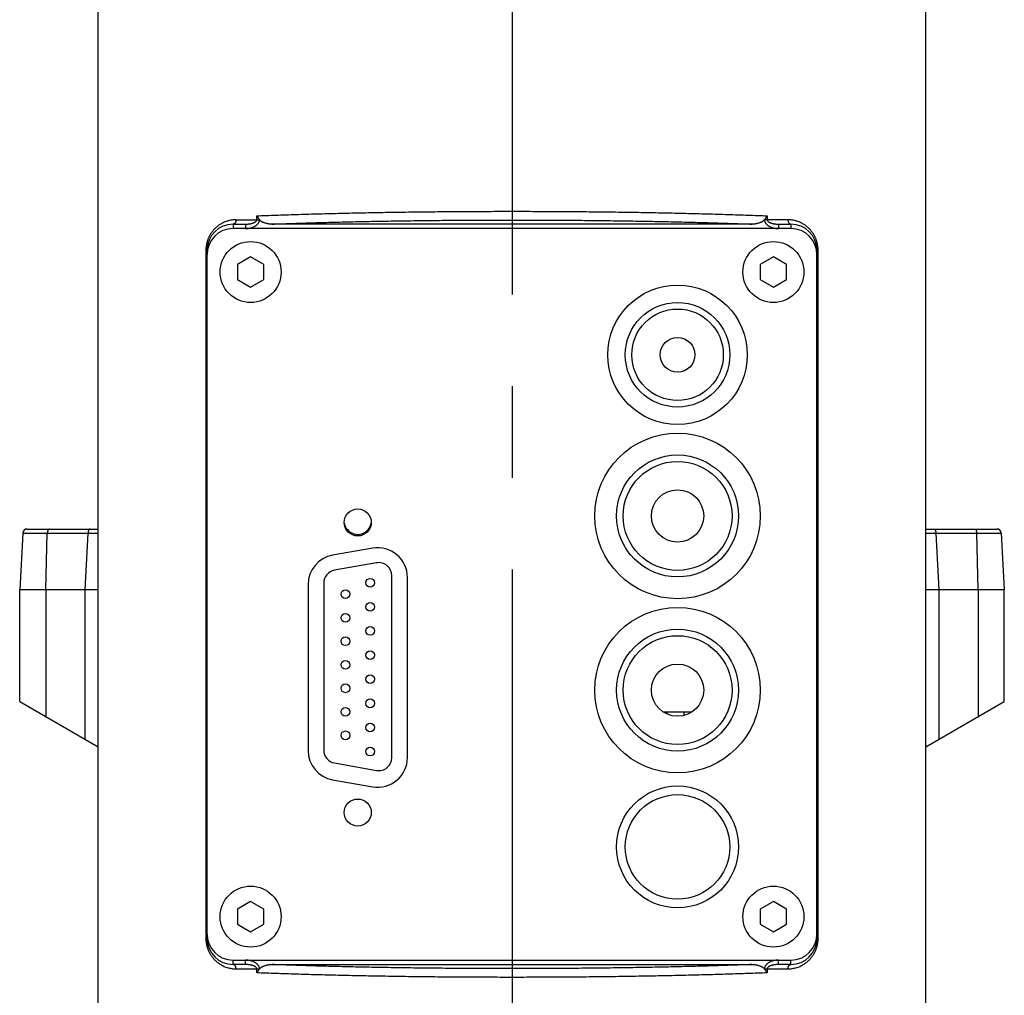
# Model space of a CAD drawing. Extents: x 0 to 2548, y 0 to 1800.
# Tile 32 of 41: x 1420 to 1533, y 672 to 784. Entities that reach past the tile are written whole.
import ezdxf

# ---------------------------------------------------------------- set-up
doc = ezdxf.new("R2010")
doc.units = 0
doc.header["$LTSCALE"] = 140.166667
doc.linetypes.add('CENTER', pattern=[0.6, 0.375, -0.075, 0.075, -0.075])
doc.layers.get('0').update_dxf_attribs({"linetype": 'CONTINUOUS'})
doc.layers.add('DEFAULT_1', color=7, linetype='CENTER')

msp = doc.modelspace()

# ---------------------------------------------------------------- linework, layer by layer
at = {"color": 7, "linetype": 'CONTINUOUS'}
for p, q in [((1429.2485, 664.0224), (1429.2485, 865.0224)), ((1524.2485, 664.0224), (1524.2485, 865.0224)), ((1447.4574, 761.5224), (1447.4574, 761.9769)), ((1506.0395, 761.9769), (1506.0395, 761.5224)), ((1444.7485, 761.0224), (1446.1707, 761.0224)), ((1444.7485, 761.0224), (1444.7485, 760.5224)), ((1508.7485, 760.5224), (1444.7485, 760.5224)), ((1445.0818, 761.5224), (1447.7657, 761.5224)), ((1446.1707, 761.0224), (1446.1707, 760.5224)), ((1447.7657, 761.5224), (1447.7657, 761.5396)), ((1504.3152, 761.0224), (1449.1818, 761.0224)), ((1505.7312, 761.5396), (1505.7312, 761.5224)), ((1508.4151, 761.5224), (1505.7312, 761.5224)), ((1507.3262, 761.0224), (1508.7485, 761.0224)), ((1507.3262, 761.0224), (1507.3262, 760.5224)), ((1508.7485, 761.0224), (1508.7485, 760.5224)), ((1441.6183, 758.0224), (1441.7907, 758.0224)), ((1441.6183, 758.0224), (1441.6183, 679.0224)), ((1441.7485, 679.0224), (1441.7485, 758.0224)), ((1446.7485, 757.2545), (1445.2485, 756.3884)), ((1448.2485, 756.3884), (1446.7485, 757.2545)), ((1506.7485, 757.2545), (1505.2485, 756.3884)), ((1508.2485, 756.3884), (1506.7485, 757.2545)), ((1511.8787, 758.0224), (1511.7063, 758.0224)), ((1511.7485, 679.0224), (1511.7485, 758.0224)), ((1511.8787, 679.0224), (1511.8787, 758.0224)), ((1445.2485, 756.3884), (1445.2485, 754.6564)), ((1448.2485, 754.6564), (1448.2485, 756.3884)), ((1505.2485, 756.3884), (1505.2485, 754.6564)), ((1508.2485, 754.6564), (1508.2485, 756.3884)), ((1445.2485, 754.6564), (1446.7485, 753.7904)), ((1446.7485, 753.7904), (1448.2485, 754.6564)), ((1505.2485, 754.6564), (1506.7485, 753.7904)), ((1506.7485, 753.7904), (1508.2485, 754.6564)), ((1420.5905, 725.5486), (1420.2485, 719.0224)), ((1420.5905, 725.5486), (1428.0925, 725.5486)), ((1421.0898, 726.0224), (1429.2485, 726.0224)), ((1423.2485, 719.0224), (1423.4195, 725.5486)), ((1427.7505, 719.0224), (1428.0925, 725.5486)), ((1524.2485, 726.0224), (1532.4071, 726.0224)), ((1525.4044, 725.5486), (1532.9064, 725.5486)), ((1525.4044, 725.5486), (1525.7464, 719.0224)), ((1530.2485, 719.0224), (1530.0774, 725.5486)), ((1532.9064, 725.5486), (1533.2485, 719.0224)), ((1460.7581, 723.8188), (1456.1581, 723.0077)), ((1461.198, 722.137), (1456.378, 721.2871)), ((1462.9585, 699.785), (1462.9585, 720.6598)), ((1464.7485, 699.7744), (1464.7485, 720.4704)), ((1429.2479, 719.0224), (1420.2485, 719.0224)), ((1420.2485, 706.2177), (1420.2485, 719.0224)), ((1423.2485, 719.0224), (1423.2485, 704.4865)), ((1427.7485, 701.8884), (1427.7485, 719.0224)), ((1453.3485, 719.6593), (1453.3485, 700.5855)), ((1455.1385, 719.8099), (1455.1385, 700.6349)), ((1533.2485, 719.0224), (1524.2485, 719.0224)), ((1525.7485, 719.0224), (1525.7485, 701.8884)), ((1530.2485, 719.0224), (1530.2485, 704.4865)), ((1533.2485, 706.2177), (1533.2485, 719.0224)), ((1420.2485, 706.2186), (1429.2485, 701.0224)), ((1524.2485, 701.0224), (1533.2485, 706.2186)), ((1494.0917, 705.0224), (1497.4053, 705.0224)), ((1494.5119, 705.0224), (1494.5119, 704.7912)), ((1496.4985, 704.6185), (1496.4985, 705.0224)), ((1456.378, 699.1577), (1461.198, 698.3078)), ((1456.1581, 697.2371), (1460.7581, 696.426)), ((1446.7485, 683.2545), (1445.2485, 682.3884)), ((1448.2485, 682.3884), (1446.7485, 683.2545)), ((1506.7485, 683.2545), (1505.2485, 682.3884)), ((1508.2485, 682.3884), (1506.7485, 683.2545)), ((1445.2485, 682.3884), (1445.2485, 680.6564)), ((1448.2485, 680.6564), (1448.2485, 682.3884)), ((1505.2485, 682.3884), (1505.2485, 680.6564)), ((1508.2485, 680.6564), (1508.2485, 682.3884)), ((1445.2485, 680.6564), (1446.7485, 679.7904)), ((1446.7485, 679.7904), (1448.2485, 680.6564)), ((1505.2485, 680.6564), (1506.7485, 679.7904)), ((1506.7485, 679.7904), (1508.2485, 680.6564)), ((1441.6183, 679.0224), (1441.7907, 679.0224)), ((1511.8787, 679.0224), (1511.7063, 679.0224)), ((1444.7485, 676.5224), (1508.7485, 676.5224)), ((1444.7485, 676.0224), (1444.7485, 676.5224)), ((1446.1707, 676.0224), (1444.7485, 676.0224)), ((1446.1707, 676.0224), (1446.1707, 676.5224)), ((1449.1818, 676.0224), (1504.3152, 676.0224)), ((1507.3262, 676.0224), (1507.3262, 676.5224)), ((1508.7485, 676.0224), (1507.3262, 676.0224)), ((1508.7485, 676.0224), (1508.7485, 676.5224)), ((1445.0818, 675.5224), (1447.7657, 675.5224)), ((1447.4574, 675.0679), (1447.4574, 675.5224)), ((1447.7657, 675.5052), (1447.7657, 675.5224)), ((1505.7312, 675.5224), (1508.4151, 675.5224)), ((1505.7312, 675.5224), (1505.7312, 675.5052)), ((1506.0395, 675.5224), (1506.0395, 675.0679))]:
    msp.add_line(p, q, dxfattribs=at)
for centre, radius in [((1446.7485, 755.5224), 3.5), ((1506.7485, 755.5224), 3.5), ((1495.7485, 746.0224), 8), ((1495.7485, 746.0224), 6), ((1495.7485, 746.0224), 5.25), ((1495.7485, 746.0224), 2), ((1495.7485, 727.5224), 9.5), ((1495.7485, 727.5224), 7), ((1495.7485, 727.5224), 6.25), ((1495.7485, 727.5224), 3), ((1459.0485, 726.7724), 1.55), ((1460.4685, 719.8574), 0.5), ((1457.6285, 718.5324), 0.5), ((1460.4685, 717.0874), 0.5), ((1495.7485, 707.5224), 9.5), ((1457.6285, 715.8324), 0.5), ((1460.4685, 714.3174), 0.5), ((1495.7485, 707.5224), 7), ((1457.6285, 713.1324), 0.5), ((1495.7485, 707.5224), 6.25), ((1460.4685, 711.5474), 0.5), ((1457.6285, 710.4324), 0.5), ((1495.7485, 707.5224), 3), ((1460.4685, 708.7774), 0.5), ((1457.6285, 707.7324), 0.5), ((1460.4685, 706.0074), 0.5), ((1457.6285, 705.0324), 0.5), ((1460.4685, 703.2374), 0.5), ((1457.6285, 702.3324), 0.5), ((1460.4685, 700.4674), 0.5), ((1495.7485, 689.5224), 7), ((1459.0485, 693.4724), 1.55), ((1495.7485, 689.5224), 6), ((1446.7485, 681.5224), 3.5), ((1506.7485, 681.5224), 3.5)]:
    msp.add_circle(centre, radius, dxfattribs=at)
for centre, radius, start, end in [((1444.7485, 758.0224), 3, 90, 180), ((1444.7485, 757.5224), 3, 90, 180), ((1508.7485, 758.0224), 3, 0, 90), ((1508.7485, 757.5224), 3, 0, 90), ((1459.0485, 726.9724), 1.575, 190.522375, 349.477625), ((1421.0898, 725.5224), 0.5, 90, 177), ((1532.4071, 725.5224), 0.5, 3, 90), ((1461.3485, 720.4704), 3.4, 0, 100), ((1456.7485, 719.6593), 3.4, 100, 180), ((1461.4585, 720.6598), 1.5, 0, 100), ((1456.6385, 719.8099), 1.5, 100, 180), ((1456.6385, 700.6349), 1.5, 180, 260), ((1456.7485, 700.5855), 3.4, 180, 260), ((1461.3485, 699.7744), 3.4, 260, 360), ((1461.4585, 699.785), 1.5, 260, 360), ((1444.7485, 679.5224), 3, 180, 270), ((1508.7485, 679.5224), 3, 270, 360), ((1444.7485, 679.0224), 3, 180, 270), ((1508.7485, 679.0224), 3, 270, 360)]:
    msp.add_arc(centre, radius, start, end, dxfattribs=at)
for points, knots in [([(1447.4574, 761.9769), (1447.8217, 761.9916), (1448.558, 762.0203), (1449.6741, 762.0612), (1450.8126, 762.1005), (1451.9728, 762.1381), (1453.1537, 762.1739), (1454.3542, 762.208), (1455.5733, 762.2403), (1456.8101, 762.2707), (1458.0634, 762.2993), (1459.3324, 762.3261), (1460.6158, 762.3509), (1461.9126, 762.3739), (1463.2218, 762.3949), (1464.5423, 762.414), (1465.8728, 762.4311), (1467.2125, 762.4462), (1468.56, 762.4593), (1469.9144, 762.4704), (1471.2745, 762.4795), (1472.6391, 762.4866), (1474.0071, 762.4917), (1475.3773, 762.4948), (1476.7487, 762.4958), (1478.1202, 762.4948), (1479.4904, 762.4917), (1480.8584, 762.4866), (1482.2229, 762.4795), (1483.5829, 762.4704), (1484.9373, 762.4593), (1486.2848, 762.4462), (1487.6243, 762.4311), (1488.9549, 762.414), (1490.2753, 762.3949), (1491.5844, 762.3739), (1492.8812, 762.3509), (1494.1646, 762.3261), (1495.4335, 762.2993), (1496.6869, 762.2707), (1497.9236, 762.2403), (1499.1428, 762.208), (1500.3433, 762.1739), (1501.5241, 762.1381), (1502.6843, 762.1005), (1503.8229, 762.0612), (1504.9389, 762.0203), (1505.6753, 761.9916), (1506.0395, 761.9769)], [0, 0, 0, 0, 0.01866505, 0.03772962, 0.05717811, 0.0769943, 0.0971617, 0.11766355, 0.13848279, 0.15960211, 0.18100396, 0.20267054, 0.22458387, 0.24672572, 0.26907772, 0.29162131, 0.31433774, 0.33720813, 0.36021348, 0.3833347, 0.40655259, 0.4298479, 0.4532013, 0.47659342, 0.50000485, 0.52341617, 0.54680797, 0.57016084, 0.59345542, 0.61667241, 0.63979266, 0.66279708, 0.68566658, 0.70838219, 0.73092503, 0.7532764, 0.77541772, 0.79733061, 0.81899685, 0.84039843, 0.86151757, 0.8823367, 0.9028385, 0.9230059, 0.94282208, 0.96227056, 0.98133516, 1, 1, 1, 1]), ([(1447.4574, 761.9769), (1447.4724, 761.9506), (1447.5037, 761.8984), (1447.5533, 761.8215), (1447.6052, 761.7465), (1447.6584, 761.6742), (1447.7118, 761.6054), (1447.7478, 761.5611), (1447.7657, 761.5396)], [0, 0, 0, 0, 0.16963794, 0.34110462, 0.51208777, 0.68022912, 0.84362515, 1, 1, 1, 1]), ([(1505.7312, 761.5396), (1505.7491, 761.5611), (1505.7852, 761.6054), (1505.8386, 761.6743), (1505.8917, 761.7465), (1505.9436, 761.8215), (1505.9932, 761.8984), (1506.0245, 761.9506), (1506.0395, 761.9769)], [0, 0, 0, 0, 0.15679405, 0.31984196, 0.48793712, 0.65892794, 0.83034959, 1, 1, 1, 1]), ([(1445.0818, 761.5224), (1445.0091, 761.5224), (1444.8634, 761.5178), (1444.6456, 761.4969), (1444.4293, 761.4621), (1444.2155, 761.4136), (1444.0056, 761.3516), (1443.8009, 761.2767), (1443.6029, 761.1898), (1443.4126, 761.0916), (1443.2311, 760.9834), (1443.0591, 760.8661), (1442.8974, 760.7411), (1442.7463, 760.6095), (1442.606, 760.4726), (1442.4767, 760.3315), (1442.3582, 760.1872), (1442.2503, 760.0407), (1442.1526, 759.8928), (1442.0647, 759.744), (1441.9861, 759.5949), (1441.9163, 759.4459), (1441.8551, 759.2977), (1441.802, 759.1506), (1441.7565, 759.0051), (1441.7181, 758.8611), (1441.6864, 758.7182), (1441.661, 758.5766), (1441.6416, 758.4362), (1441.628, 758.2971), (1441.62, 758.1593), (1441.6183, 758.0679), (1441.6183, 758.0224)], [0, 0, 0, 0, 0.0398972, 0.07988747, 0.11993801, 0.16002337, 0.20007581, 0.23994054, 0.27949326, 0.31864734, 0.35731094, 0.39538092, 0.43276656, 0.46940263, 0.5052333, 0.54022377, 0.57434785, 0.60760418, 0.640002, 0.67157225, 0.70236635, 0.73242904, 0.76177365, 0.7903386, 0.8181649, 0.84537891, 0.87211043, 0.89840881, 0.92430412, 0.94983424, 0.97504673, 1, 1, 1, 1]), ([(1445.0818, 761.5224), (1445.0818, 761.507), (1445.0809, 761.4763), (1445.0766, 761.4306), (1445.0696, 761.3857), (1445.0598, 761.3419), (1445.0474, 761.2997), (1445.0325, 761.2593), (1445.0151, 761.2212), (1444.9955, 761.1857), (1444.9738, 761.1529), (1444.9501, 761.1234), (1444.9247, 761.0972), (1444.8978, 761.0746), (1444.8695, 761.0558), (1444.8402, 761.041), (1444.8101, 761.0303), (1444.7794, 761.0238), (1444.7587, 761.0224), (1444.7485, 761.0224)], [0, 0, 0, 0, 0.06984617, 0.13936224, 0.2082247, 0.27612343, 0.34276849, 0.40789733, 0.47128222, 0.53273817, 0.59213121, 0.64938705, 0.70449985, 0.75754039, 0.8086628, 0.858108, 0.90620193, 0.9533462, 1, 1, 1, 1]), ([(1446.1707, 761.0224), (1446.2101, 761.0224), (1446.2884, 761.0239), (1446.4045, 761.0304), (1446.5176, 761.041), (1446.6266, 761.0554), (1446.7303, 761.0732), (1446.8274, 761.0939), (1446.9172, 761.1169), (1446.999, 761.1419), (1447.0728, 761.1681), (1447.1387, 761.1954), (1447.1969, 761.2232), (1447.2479, 761.2512), (1447.2922, 761.2794), (1447.3301, 761.3075), (1447.362, 761.3351), (1447.3882, 761.362), (1447.4092, 761.3878), (1447.4256, 761.4125), (1447.438, 761.4361), (1447.447, 761.4586), (1447.4531, 761.4804), (1447.4566, 761.5016), (1447.4574, 761.5155), (1447.4574, 761.5224)], [0, 0, 0, 0, 0.08046661, 0.15976782, 0.23723545, 0.31225472, 0.38408409, 0.45184462, 0.5149241, 0.57312292, 0.62638382, 0.67479214, 0.71854643, 0.75797555, 0.79352135, 0.82554507, 0.85418349, 0.87959851, 0.90206663, 0.92201221, 0.93992426, 0.95628565, 0.97151917, 0.98597426, 1, 1, 1, 1]), ([(1446.1707, 760.5224), (1446.2201, 760.5224), (1446.3183, 760.5254), (1446.4636, 760.5384), (1446.6049, 760.5596), (1446.7407, 760.5885), (1446.8697, 760.6241), (1446.9903, 760.6656), (1447.1015, 760.7118), (1447.2028, 760.7618), (1447.2939, 760.8145), (1447.3752, 760.869), (1447.4469, 760.9247), (1447.5096, 760.981), (1447.5639, 761.0374), (1447.6104, 761.0936), (1447.6495, 761.1489), (1447.6815, 761.2026), (1447.7071, 761.2542), (1447.727, 761.3034), (1447.7421, 761.3503), (1447.7531, 761.3953), (1447.7605, 761.4387), (1447.7648, 761.4809), (1447.7657, 761.5087), (1447.7657, 761.5224)], [0, 0, 0, 0, 0.07189343, 0.14274414, 0.21211032, 0.27958853, 0.34464885, 0.40661365, 0.46501339, 0.51972217, 0.57071578, 0.61807484, 0.6619622, 0.70264924, 0.74051312, 0.77583838, 0.80863783, 0.83889981, 0.86670509, 0.8923051, 0.91605972, 0.9383663, 0.95958756, 0.98002246, 1, 1, 1, 1]), ([(1449.1818, 761.0224), (1449.1334, 761.0224), (1449.0383, 761.0248), (1448.8986, 761.0356), (1448.7651, 761.053), (1448.6386, 761.0762), (1448.5196, 761.1046), (1448.4082, 761.1377), (1448.3049, 761.1748), (1448.2099, 761.2151), (1448.1236, 761.2579), (1448.0456, 761.3024), (1447.9756, 761.3484), (1447.9132, 761.3952), (1447.8577, 761.4426), (1447.8088, 761.4904), (1447.7794, 761.5232), (1447.7657, 761.5396)], [0, 0, 0, 0, 0.0934353, 0.1839078, 0.27064223, 0.35345883, 0.43226601, 0.50709622, 0.5778874, 0.64434641, 0.70633664, 0.7640385, 0.81780276, 0.86798689, 0.91487078, 0.95876148, 1, 1, 1, 1]), ([(1449.1818, 761.0224), (1449.5457, 761.0364), (1450.2809, 761.0639), (1451.3944, 761.1031), (1452.529, 761.1406), (1453.6837, 761.1763), (1454.8576, 761.2103), (1456.0496, 761.2424), (1457.2588, 761.2728), (1458.4842, 761.3013), (1459.7247, 761.328), (1460.9794, 761.3528), (1462.2471, 761.3756), (1463.5268, 761.3966), (1464.8176, 761.4156), (1466.1182, 761.4326), (1467.4276, 761.4477), (1468.7448, 761.4608), (1470.0686, 761.4719), (1471.3979, 761.481), (1472.7317, 761.488), (1474.0687, 761.4931), (1475.4081, 761.4961), (1476.7485, 761.4972), (1478.0889, 761.4961), (1479.4282, 761.4931), (1480.7653, 761.488), (1482.0991, 761.481), (1483.4284, 761.4719), (1484.7522, 761.4608), (1486.0694, 761.4477), (1487.3788, 761.4326), (1488.6794, 761.4156), (1489.9701, 761.3966), (1491.2499, 761.3756), (1492.5176, 761.3528), (1493.7722, 761.328), (1495.0128, 761.3013), (1496.2381, 761.2728), (1497.4473, 761.2424), (1498.6394, 761.2103), (1499.8132, 761.1763), (1500.9679, 761.1406), (1502.1025, 761.1031), (1503.216, 761.0639), (1503.9512, 761.0364), (1504.3152, 761.0224)], [0, 0, 0, 0, 0.01981359, 0.0400246, 0.06061628, 0.08157154, 0.10287303, 0.12450308, 0.14644377, 0.16867693, 0.19118415, 0.21394677, 0.23694596, 0.26016268, 0.28357771, 0.30717169, 0.33092509, 0.35481827, 0.37883147, 0.40294483, 0.42713842, 0.45139224, 0.47568623, 0.50000032, 0.5243144, 0.54860839, 0.5728622, 0.59705578, 0.62116912, 0.6451823, 0.66907546, 0.69282884, 0.7164228, 0.7398378, 0.76305449, 0.78605365, 0.80881624, 0.83132341, 0.85355653, 0.87549719, 0.8971272, 0.91842864, 0.93938386, 0.95997549, 0.98018646, 1, 1, 1, 1]), ([(1505.7312, 761.5396), (1505.7176, 761.5232), (1505.6882, 761.4904), (1505.6392, 761.4426), (1505.5838, 761.3952), (1505.5213, 761.3484), (1505.4513, 761.3024), (1505.3734, 761.2579), (1505.287, 761.2151), (1505.1921, 761.1748), (1505.0887, 761.1377), (1504.9773, 761.1046), (1504.8583, 761.0762), (1504.7318, 761.053), (1504.5984, 761.0356), (1504.4587, 761.0248), (1504.3635, 761.0224), (1504.3152, 761.0224)], [0, 0, 0, 0, 0.04123852, 0.08512922, 0.13201311, 0.18219724, 0.2359615, 0.29366336, 0.35565359, 0.42211261, 0.49290379, 0.567734, 0.64654118, 0.72935778, 0.81609221, 0.90656471, 1, 1, 1, 1]), ([(1505.7312, 761.5224), (1505.7312, 761.5087), (1505.7322, 761.4809), (1505.7364, 761.4387), (1505.7438, 761.3953), (1505.7548, 761.3503), (1505.7699, 761.3034), (1505.7898, 761.2542), (1505.8154, 761.2026), (1505.8474, 761.1489), (1505.8865, 761.0936), (1505.933, 761.0374), (1505.9874, 760.981), (1506.0501, 760.9247), (1506.1217, 760.869), (1506.203, 760.8145), (1506.2942, 760.7618), (1506.3954, 760.7118), (1506.5066, 760.6656), (1506.6272, 760.6241), (1506.7562, 760.5885), (1506.8921, 760.5596), (1507.0333, 760.5384), (1507.1787, 760.5254), (1507.2768, 760.5224), (1507.3262, 760.5224)], [0, 0, 0, 0, 0.01997754, 0.04041244, 0.0616337, 0.08394028, 0.1076949, 0.13329491, 0.16110019, 0.19136217, 0.22416162, 0.25948688, 0.29735076, 0.3380378, 0.38192516, 0.42928422, 0.48027783, 0.53498661, 0.59338635, 0.65535115, 0.72041147, 0.78788968, 0.85725587, 0.92810657, 1, 1, 1, 1]), ([(1506.0395, 761.5224), (1506.0395, 761.5155), (1506.0403, 761.5016), (1506.0438, 761.4804), (1506.0499, 761.4586), (1506.0589, 761.4361), (1506.0714, 761.4125), (1506.0877, 761.3878), (1506.1087, 761.362), (1506.1349, 761.3351), (1506.1668, 761.3075), (1506.2048, 761.2794), (1506.249, 761.2512), (1506.3, 761.2232), (1506.3582, 761.1954), (1506.4241, 761.1681), (1506.4979, 761.1419), (1506.5798, 761.1169), (1506.6695, 761.0939), (1506.7667, 761.0732), (1506.8703, 761.0554), (1506.9793, 761.041), (1507.0924, 761.0304), (1507.2085, 761.0239), (1507.2868, 761.0224), (1507.3262, 761.0224)], [0, 0, 0, 0, 0.01402574, 0.02848083, 0.04371435, 0.06007574, 0.07798779, 0.09793338, 0.12040149, 0.14581652, 0.17445493, 0.20647865, 0.24202445, 0.28145358, 0.32520786, 0.37361618, 0.42687708, 0.4850759, 0.54815538, 0.61591591, 0.68774529, 0.76276455, 0.84023218, 0.91953339, 1, 1, 1, 1]), ([(1511.8787, 758.0224), (1511.8787, 758.0679), (1511.8769, 758.1594), (1511.8689, 758.2972), (1511.8553, 758.4363), (1511.8359, 758.5767), (1511.8105, 758.7183), (1511.7788, 758.8612), (1511.7404, 759.0052), (1511.6949, 759.1507), (1511.6418, 759.2977), (1511.5806, 759.446), (1511.5109, 759.595), (1511.4322, 759.7441), (1511.3443, 759.8928), (1511.2466, 760.0408), (1511.1387, 760.1873), (1511.0202, 760.3315), (1510.8909, 760.4726), (1510.7507, 760.6095), (1510.5996, 760.7411), (1510.4378, 760.8661), (1510.2658, 760.9834), (1510.0843, 761.0916), (1509.8941, 761.1898), (1509.696, 761.2767), (1509.4914, 761.3516), (1509.2814, 761.4136), (1509.0677, 761.4621), (1508.8513, 761.4969), (1508.6335, 761.5178), (1508.4879, 761.5224), (1508.4151, 761.5224)], [0, 0, 0, 0, 0.0249599, 0.05017859, 0.07571393, 0.10161252, 0.12791122, 0.15463995, 0.18185146, 0.20967717, 0.23824115, 0.26758339, 0.29764623, 0.3284398, 0.36000894, 0.39240566, 0.42566078, 0.45978379, 0.49477336, 0.53060313, 0.56723804, 0.60462239, 0.64269108, 0.68135346, 0.72050683, 0.76005896, 0.79992202, 0.83997414, 0.88005833, 0.92010791, 0.96009879, 1, 1, 1, 1]), ([(1508.4151, 761.5224), (1508.4151, 761.507), (1508.4161, 761.4763), (1508.4203, 761.4306), (1508.4273, 761.3857), (1508.4371, 761.3419), (1508.4495, 761.2997), (1508.4644, 761.2593), (1508.4818, 761.2212), (1508.5014, 761.1857), (1508.5232, 761.1529), (1508.5468, 761.1234), (1508.5722, 761.0972), (1508.5992, 761.0746), (1508.6274, 761.0558), (1508.6567, 761.041), (1508.6868, 761.0303), (1508.7175, 761.0238), (1508.7382, 761.0224), (1508.7485, 761.0224)], [0, 0, 0, 0, 0.06984618, 0.13936224, 0.20822471, 0.27612343, 0.3427685, 0.40789734, 0.47128223, 0.53273818, 0.59213121, 0.64938706, 0.70449985, 0.7575404, 0.8086628, 0.85810801, 0.90620193, 0.9533462, 1, 1, 1, 1]), ([(1423.6691, 726.0224), (1423.6612, 726.0224), (1423.6451, 726.0209), (1423.6213, 726.014), (1423.5981, 726.0026), (1423.5756, 725.9869), (1423.554, 725.9671), (1423.5334, 725.9433), (1423.5142, 725.9157), (1423.4963, 725.8847), (1423.4799, 725.8504), (1423.4653, 725.8132), (1423.4525, 725.7734), (1423.4416, 725.7314), (1423.4327, 725.6875), (1423.426, 725.6421), (1423.4214, 725.5956), (1423.4199, 725.5643), (1423.4195, 725.5486)], [0, 0, 0, 0, 0.04109019, 0.0832607, 0.12747628, 0.17450875, 0.22490944, 0.27901821, 0.33698992, 0.39882489, 0.46439672, 0.53347582, 0.60574875, 0.6808341, 0.75829594, 0.83765548, 0.9184015, 1, 1, 1, 1]), ([(1428.3422, 726.0224), (1428.3342, 726.0224), (1428.3181, 726.0209), (1428.2944, 726.014), (1428.2711, 726.0026), (1428.2486, 725.9869), (1428.227, 725.9671), (1428.2065, 725.9433), (1428.1872, 725.9157), (1428.1693, 725.8847), (1428.153, 725.8504), (1428.1384, 725.8132), (1428.1255, 725.7734), (1428.1147, 725.7314), (1428.1058, 725.6875), (1428.0991, 725.6421), (1428.0945, 725.5956), (1428.0929, 725.5643), (1428.0925, 725.5486)], [0, 0, 0, 0, 0.0410902, 0.08326071, 0.12747628, 0.17450876, 0.22490946, 0.27901822, 0.33698994, 0.39882491, 0.46439673, 0.53347584, 0.60574877, 0.68083411, 0.75829595, 0.83765549, 0.91840151, 1, 1, 1, 1]), ([(1428.0925, 725.5486), (1428.1419, 725.5489), (1428.2388, 725.5494), (1428.3814, 725.5501), (1428.5181, 725.5508), (1428.6483, 725.5513), (1428.7715, 725.5518), (1428.8872, 725.5522), (1428.9952, 725.5524), (1429.0951, 725.5526), (1429.1786, 725.5526), (1429.2288, 725.5526), (1429.2485, 725.5526)], [0, 0, 0, 0, 0.12804013, 0.25158954, 0.3700374, 0.48282504, 0.58948391, 0.68971974, 0.78325426, 0.86975138, 0.94889881, 1, 1, 1, 1]), ([(1524.2485, 725.5526), (1524.2681, 725.5526), (1524.3183, 725.5526), (1524.4018, 725.5526), (1524.5017, 725.5524), (1524.6097, 725.5522), (1524.7254, 725.5518), (1524.8486, 725.5513), (1524.9788, 725.5508), (1525.1155, 725.5501), (1525.2581, 725.5494), (1525.355, 725.5489), (1525.4044, 725.5486)], [0, 0, 0, 0, 0.0510601, 0.13021123, 0.21671231, 0.31025103, 0.41049127, 0.51715476, 0.62994721, 0.74840006, 0.87195461, 1, 1, 1, 1]), ([(1525.1547, 726.0224), (1525.1626, 726.0224), (1525.1788, 726.0209), (1525.2025, 726.014), (1525.2257, 726.0026), (1525.2483, 725.9869), (1525.2699, 725.9671), (1525.2904, 725.9433), (1525.3097, 725.9157), (1525.3276, 725.8847), (1525.3439, 725.8504), (1525.3585, 725.8132), (1525.3714, 725.7734), (1525.3822, 725.7314), (1525.3911, 725.6875), (1525.3978, 725.6421), (1525.4024, 725.5956), (1525.404, 725.5643), (1525.4044, 725.5486)], [0, 0, 0, 0, 0.0410899, 0.08326014, 0.12747548, 0.17450776, 0.22490832, 0.27901699, 0.33698867, 0.39882365, 0.46439554, 0.53347474, 0.60574779, 0.6808333, 0.75829531, 0.83765505, 0.91840128, 1, 1, 1, 1]), ([(1529.8278, 726.0224), (1529.8357, 726.0224), (1529.8518, 726.0209), (1529.8756, 726.014), (1529.8988, 726.0026), (1529.9213, 725.9869), (1529.9429, 725.9671), (1529.9635, 725.9433), (1529.9827, 725.9157), (1530.0006, 725.8847), (1530.017, 725.8504), (1530.0316, 725.8132), (1530.0444, 725.7734), (1530.0553, 725.7314), (1530.0642, 725.6875), (1530.0709, 725.6421), (1530.0755, 725.5956), (1530.077, 725.5643), (1530.0774, 725.5486)], [0, 0, 0, 0, 0.0410899, 0.08326014, 0.12747548, 0.17450776, 0.22490832, 0.27901699, 0.33698867, 0.39882365, 0.46439554, 0.53347474, 0.60574779, 0.6808333, 0.75829531, 0.83765505, 0.91840128, 1, 1, 1, 1]), ([(1441.6183, 679.0224), (1441.6183, 678.9769), (1441.62, 678.8854), (1441.628, 678.7476), (1441.6416, 678.6085), (1441.661, 678.4681), (1441.6864, 678.3265), (1441.7181, 678.1836), (1441.7565, 678.0396), (1441.802, 677.8941), (1441.8551, 677.7471), (1441.9163, 677.5988), (1441.9861, 677.4498), (1442.0647, 677.3007), (1442.1526, 677.152), (1442.2503, 677.004), (1442.3582, 676.8575), (1442.4767, 676.7133), (1442.606, 676.5722), (1442.7463, 676.4353), (1442.8974, 676.3037), (1443.0591, 676.1787), (1443.2311, 676.0614), (1443.4126, 675.9532), (1443.6029, 675.855), (1443.8009, 675.7681), (1444.0056, 675.6932), (1444.2155, 675.6312), (1444.4293, 675.5827), (1444.6456, 675.5479), (1444.8634, 675.527), (1445.0091, 675.5224), (1445.0818, 675.5224)], [0, 0, 0, 0, 0.02495995, 0.05017872, 0.07571415, 0.10161278, 0.12791142, 0.15463996, 0.18185121, 0.20967688, 0.23824129, 0.26758391, 0.29764664, 0.32844015, 0.36000927, 0.39240601, 0.4256612, 0.45978424, 0.49477375, 0.53060344, 0.56723832, 0.60462267, 0.64269135, 0.68135368, 0.72050694, 0.76005903, 0.79992218, 0.83997413, 0.88005816, 0.92010775, 0.96009872, 1, 1, 1, 1]), ([(1508.4151, 675.5224), (1508.4879, 675.5224), (1508.6335, 675.527), (1508.8513, 675.5479), (1509.0676, 675.5827), (1509.2814, 675.6312), (1509.4914, 675.6932), (1509.696, 675.7681), (1509.8941, 675.855), (1510.0843, 675.9532), (1510.2659, 676.0614), (1510.4378, 676.1787), (1510.5996, 676.3037), (1510.7507, 676.4353), (1510.8909, 676.5722), (1511.0202, 676.7133), (1511.1387, 676.8576), (1511.2467, 677.0041), (1511.3444, 677.152), (1511.4323, 677.3008), (1511.5109, 677.4499), (1511.5806, 677.5989), (1511.6419, 677.7471), (1511.695, 677.8942), (1511.7405, 678.0397), (1511.7788, 678.1837), (1511.8106, 678.3266), (1511.836, 678.4682), (1511.8553, 678.6086), (1511.8689, 678.7477), (1511.8769, 678.8855), (1511.8787, 678.9769), (1511.8787, 679.0224)], [0, 0, 0, 0, 0.03989713, 0.0798873, 0.11993782, 0.16002334, 0.20007596, 0.23994058, 0.27949335, 0.31864752, 0.35731117, 0.39538115, 0.43276679, 0.46940289, 0.50523363, 0.54022415, 0.57434819, 0.60760445, 0.64000225, 0.67157251, 0.70236668, 0.73242952, 0.7617738, 0.79033835, 0.8181647, 0.84537895, 0.87211065, 0.89840908, 0.92430435, 0.94983437, 0.97504678, 1, 1, 1, 1]), ([(1445.0818, 675.5224), (1445.0818, 675.5378), (1445.0809, 675.5685), (1445.0766, 675.6142), (1445.0696, 675.6591), (1445.0598, 675.7029), (1445.0474, 675.7451), (1445.0325, 675.7855), (1445.0151, 675.8236), (1444.9955, 675.8591), (1444.9738, 675.8919), (1444.9501, 675.9214), (1444.9247, 675.9476), (1444.8978, 675.9702), (1444.8695, 675.989), (1444.8402, 676.0038), (1444.8101, 676.0145), (1444.7794, 676.021), (1444.7587, 676.0224), (1444.7485, 676.0224)], [0, 0, 0, 0, 0.06984618, 0.13936224, 0.20822471, 0.27612343, 0.3427685, 0.40789734, 0.47128223, 0.53273818, 0.59213121, 0.64938706, 0.70449985, 0.7575404, 0.8086628, 0.85810801, 0.90620193, 0.9533462, 1, 1, 1, 1]), ([(1447.7657, 675.5224), (1447.7657, 675.5361), (1447.7648, 675.5639), (1447.7605, 675.6061), (1447.7531, 675.6495), (1447.7421, 675.6945), (1447.727, 675.7414), (1447.7071, 675.7906), (1447.6815, 675.8422), (1447.6495, 675.896), (1447.6104, 675.9513), (1447.5639, 676.0074), (1447.5095, 676.0639), (1447.4468, 676.1201), (1447.3751, 676.1758), (1447.2939, 676.2304), (1447.2027, 676.283), (1447.1015, 676.333), (1446.9903, 676.3792), (1446.8697, 676.4207), (1446.7407, 676.4564), (1446.6049, 676.4852), (1446.4636, 676.5064), (1446.3183, 676.5195), (1446.2201, 676.5224), (1446.1707, 676.5224)], [0, 0, 0, 0, 0.01997789, 0.04041329, 0.06163319, 0.08393909, 0.10769664, 0.13330388, 0.16111965, 0.19139286, 0.22419967, 0.25952644, 0.29738645, 0.33807087, 0.38195665, 0.42931369, 0.48030458, 0.5350102, 0.59340642, 0.65536789, 0.72042128, 0.78789066, 0.85725121, 0.92810128, 1, 1, 1, 1]), ([(1447.4574, 675.5224), (1447.4574, 675.5293), (1447.4566, 675.5432), (1447.4531, 675.5644), (1447.447, 675.5862), (1447.438, 675.6087), (1447.4256, 675.6323), (1447.4092, 675.657), (1447.3882, 675.6828), (1447.362, 675.7097), (1447.3301, 675.7374), (1447.2921, 675.7654), (1447.2479, 675.7936), (1447.1969, 675.8217), (1447.1387, 675.8495), (1447.0728, 675.8767), (1446.999, 675.903), (1446.9171, 675.9279), (1446.8274, 675.9509), (1446.7302, 675.9716), (1446.6266, 675.9894), (1446.5176, 676.0038), (1446.4045, 676.0144), (1446.2884, 676.0209), (1446.2101, 676.0224), (1446.1707, 676.0224)], [0, 0, 0, 0, 0.01402593, 0.02848137, 0.04371391, 0.06007478, 0.07798902, 0.09794034, 0.12041733, 0.14584257, 0.17448857, 0.20651498, 0.24205838, 0.28148597, 0.32523954, 0.37364652, 0.42690519, 0.48510113, 0.54817715, 0.61593428, 0.68775617, 0.76276568, 0.84022704, 0.91952755, 1, 1, 1, 1]), ([(1447.7657, 675.5052), (1447.7793, 675.5215), (1447.8087, 675.5543), (1447.8574, 675.6019), (1447.9127, 675.6492), (1447.975, 675.696), (1448.0447, 675.7418), (1448.1224, 675.7863), (1448.2084, 675.829), (1448.303, 675.8693), (1448.4061, 675.9064), (1448.5179, 675.9397), (1448.6379, 675.9685), (1448.7654, 675.9919), (1448.8995, 676.0093), (1449.039, 676.02), (1449.1337, 676.0224), (1449.1818, 676.0224)], [0, 0, 0, 0, 0.04115878, 0.08491305, 0.13161791, 0.18164285, 0.2352999, 0.29288308, 0.35464002, 0.42072996, 0.49129495, 0.56643821, 0.64604265, 0.72974091, 0.81688883, 0.90713207, 1, 1, 1, 1]), ([(1504.3152, 676.0224), (1503.9512, 676.0084), (1503.216, 675.9809), (1502.1025, 675.9417), (1500.9679, 675.9042), (1499.8132, 675.8685), (1498.6393, 675.8345), (1497.4473, 675.8024), (1496.2381, 675.772), (1495.0127, 675.7435), (1493.7722, 675.7168), (1492.5176, 675.692), (1491.2498, 675.6692), (1489.9701, 675.6482), (1488.6794, 675.6292), (1487.3788, 675.6122), (1486.0693, 675.5971), (1484.7522, 675.584), (1483.4284, 675.5729), (1482.099, 675.5638), (1480.7653, 675.5568), (1479.4282, 675.5517), (1478.0889, 675.5487), (1476.7484, 675.5477), (1475.408, 675.5487), (1474.0687, 675.5517), (1472.7316, 675.5568), (1471.3979, 675.5638), (1470.0685, 675.5729), (1468.7447, 675.584), (1467.4276, 675.5971), (1466.1182, 675.6122), (1464.8175, 675.6292), (1463.5268, 675.6482), (1462.2471, 675.6692), (1460.9793, 675.692), (1459.7247, 675.7168), (1458.4842, 675.7435), (1457.2588, 675.772), (1456.0496, 675.8024), (1454.8576, 675.8345), (1453.6837, 675.8685), (1452.529, 675.9042), (1451.3944, 675.9417), (1450.2809, 675.9809), (1449.5457, 676.0084), (1449.1818, 676.0224)], [0, 0, 0, 0, 0.01981359, 0.0400246, 0.06061628, 0.08157154, 0.10287303, 0.12450308, 0.14644378, 0.16867694, 0.19118415, 0.21394678, 0.23694597, 0.26016269, 0.28357772, 0.3071717, 0.3309251, 0.35481828, 0.37883148, 0.40294484, 0.42713843, 0.45139224, 0.47568624, 0.50000032, 0.52431441, 0.5486084, 0.5728622, 0.59705578, 0.62116913, 0.64518231, 0.66907547, 0.69282885, 0.7164228, 0.73983781, 0.76305449, 0.78605365, 0.80881624, 0.83132341, 0.85355653, 0.87549719, 0.8971272, 0.91842864, 0.93938386, 0.95997549, 0.98018646, 1, 1, 1, 1]), ([(1504.3152, 676.0224), (1504.3632, 676.0224), (1504.4579, 676.02), (1504.5974, 676.0093), (1504.7315, 675.9919), (1504.859, 675.9685), (1504.979, 675.9397), (1505.0908, 675.9064), (1505.194, 675.8693), (1505.2885, 675.829), (1505.3745, 675.7864), (1505.4522, 675.7418), (1505.522, 675.696), (1505.5842, 675.6492), (1505.6395, 675.6019), (1505.6883, 675.5543), (1505.7176, 675.5215), (1505.7312, 675.5052)], [0, 0, 0, 0, 0.09283332, 0.18308571, 0.27025284, 0.35395274, 0.43355261, 0.5086942, 0.57926227, 0.64535466, 0.70711237, 0.7646966, 0.81835449, 0.86838054, 0.91508763, 0.95884226, 1, 1, 1, 1]), ([(1507.3262, 676.5224), (1507.2768, 676.5224), (1507.1786, 676.5195), (1507.0333, 676.5064), (1506.8921, 676.4852), (1506.7562, 676.4564), (1506.6273, 676.4207), (1506.5066, 676.3792), (1506.3955, 676.333), (1506.2942, 676.283), (1506.203, 676.2304), (1506.1218, 676.1758), (1506.0501, 676.1201), (1505.9874, 676.0639), (1505.9331, 676.0074), (1505.8865, 675.9513), (1505.8475, 675.896), (1505.8154, 675.8422), (1505.7898, 675.7906), (1505.7699, 675.7414), (1505.7548, 675.6945), (1505.7438, 675.6495), (1505.7364, 675.6061), (1505.7322, 675.5639), (1505.7312, 675.5361), (1505.7312, 675.5224)], [0, 0, 0, 0, 0.07189873, 0.14274879, 0.21210934, 0.27957873, 0.34463212, 0.40659359, 0.4649898, 0.51969542, 0.57068631, 0.61804335, 0.66192913, 0.70261356, 0.74047357, 0.77580033, 0.80860715, 0.83888035, 0.86669612, 0.89230336, 0.91606091, 0.93836681, 0.95958671, 0.98002211, 1, 1, 1, 1]), ([(1507.3262, 676.0224), (1507.2868, 676.0224), (1507.2085, 676.0209), (1507.0924, 676.0144), (1506.9793, 676.0038), (1506.8703, 675.9894), (1506.7667, 675.9716), (1506.6695, 675.9509), (1506.5798, 675.9279), (1506.498, 675.903), (1506.4242, 675.8767), (1506.3583, 675.8495), (1506.3001, 675.8217), (1506.2491, 675.7936), (1506.2048, 675.7654), (1506.1669, 675.7374), (1506.1349, 675.7097), (1506.1087, 675.6828), (1506.0877, 675.657), (1506.0714, 675.6323), (1506.0589, 675.6087), (1506.0499, 675.5862), (1506.0438, 675.5644), (1506.0403, 675.5432), (1506.0395, 675.5293), (1506.0395, 675.5224)], [0, 0, 0, 0, 0.08047246, 0.15977296, 0.23723432, 0.31224384, 0.38406572, 0.45182285, 0.51489887, 0.57309481, 0.62635348, 0.67476046, 0.71851403, 0.75794162, 0.79348503, 0.82551143, 0.85415743, 0.87958267, 0.90205966, 0.92201098, 0.93992522, 0.95628609, 0.97151863, 0.98597407, 1, 1, 1, 1]), ([(1508.4151, 675.5224), (1508.4151, 675.5378), (1508.4161, 675.5685), (1508.4203, 675.6142), (1508.4273, 675.6591), (1508.4371, 675.7029), (1508.4495, 675.7451), (1508.4644, 675.7855), (1508.4818, 675.8236), (1508.5014, 675.8591), (1508.5232, 675.8919), (1508.5468, 675.9214), (1508.5722, 675.9476), (1508.5992, 675.9702), (1508.6274, 675.989), (1508.6567, 676.0038), (1508.6868, 676.0145), (1508.7175, 676.021), (1508.7382, 676.0224), (1508.7485, 676.0224)], [0, 0, 0, 0, 0.06984617, 0.13936224, 0.2082247, 0.27612343, 0.34276849, 0.40789733, 0.47128222, 0.53273817, 0.59213121, 0.64938705, 0.70449985, 0.75754039, 0.8086628, 0.858108, 0.90620193, 0.9533462, 1, 1, 1, 1]), ([(1447.7657, 675.5052), (1447.7478, 675.4837), (1447.7117, 675.4394), (1447.6583, 675.3705), (1447.6052, 675.2983), (1447.5533, 675.2233), (1447.5037, 675.1464), (1447.4724, 675.0942), (1447.4574, 675.0679)], [0, 0, 0, 0, 0.15679407, 0.319842, 0.48793718, 0.65892803, 0.83034969, 1, 1, 1, 1]), ([(1506.0395, 675.0679), (1505.6753, 675.0532), (1504.9389, 675.0245), (1503.8229, 674.9836), (1502.6843, 674.9443), (1501.5241, 674.9067), (1500.3433, 674.8709), (1499.1428, 674.8368), (1497.9236, 674.8045), (1496.6869, 674.7741), (1495.4335, 674.7455), (1494.1646, 674.7187), (1492.8812, 674.6939), (1491.5844, 674.6709), (1490.2753, 674.6499), (1488.9549, 674.6308), (1487.6243, 674.6137), (1486.2848, 674.5986), (1484.9373, 674.5855), (1483.5829, 674.5744), (1482.2229, 674.5653), (1480.8584, 674.5582), (1479.4904, 674.5531), (1478.1202, 674.55), (1476.7487, 674.549), (1475.3773, 674.55), (1474.0071, 674.5531), (1472.6391, 674.5582), (1471.2745, 674.5653), (1469.9144, 674.5744), (1468.56, 674.5855), (1467.2125, 674.5986), (1465.8728, 674.6137), (1464.5423, 674.6308), (1463.2218, 674.6499), (1461.9126, 674.6709), (1460.6158, 674.6939), (1459.3324, 674.7187), (1458.0634, 674.7455), (1456.8101, 674.7741), (1455.5733, 674.8045), (1454.3542, 674.8368), (1453.1537, 674.8709), (1451.9728, 674.9067), (1450.8126, 674.9443), (1449.6741, 674.9836), (1448.558, 675.0245), (1447.8217, 675.0532), (1447.4574, 675.0679)], [0, 0, 0, 0, 0.01866484, 0.03772944, 0.05717792, 0.0769941, 0.0971615, 0.1176633, 0.13848243, 0.15960157, 0.18100315, 0.20266939, 0.22458228, 0.2467236, 0.26907497, 0.29161781, 0.31433342, 0.33720292, 0.36020734, 0.38332759, 0.40654458, 0.42983916, 0.45319203, 0.47658383, 0.49999515, 0.52340658, 0.5467987, 0.5701521, 0.59344741, 0.6166653, 0.63978652, 0.66279187, 0.68566226, 0.70837869, 0.73092228, 0.75327428, 0.77541613, 0.79732946, 0.81899604, 0.84039789, 0.86151721, 0.88233645, 0.9028383, 0.9230057, 0.94282189, 0.96227038, 0.98133495, 1, 1, 1, 1]), ([(1506.0395, 675.0679), (1506.0245, 675.0942), (1505.9932, 675.1464), (1505.9436, 675.2233), (1505.8917, 675.2983), (1505.8386, 675.3706), (1505.7852, 675.4394), (1505.7491, 675.4837), (1505.7312, 675.5052)], [0, 0, 0, 0, 0.16963803, 0.3411047, 0.51208782, 0.68022915, 0.84362517, 1, 1, 1, 1])]:
    msp.add_open_spline(points, degree=3, knots=knots, dxfattribs=at)
at = {"layer": 'DEFAULT_1', "color": 7, "linetype": 'CENTER'}
msp.add_line((1476.7485, 889.5904), (1476.7485, 578.2018), dxfattribs=at)

doc.saveas('drawing.dxf')
